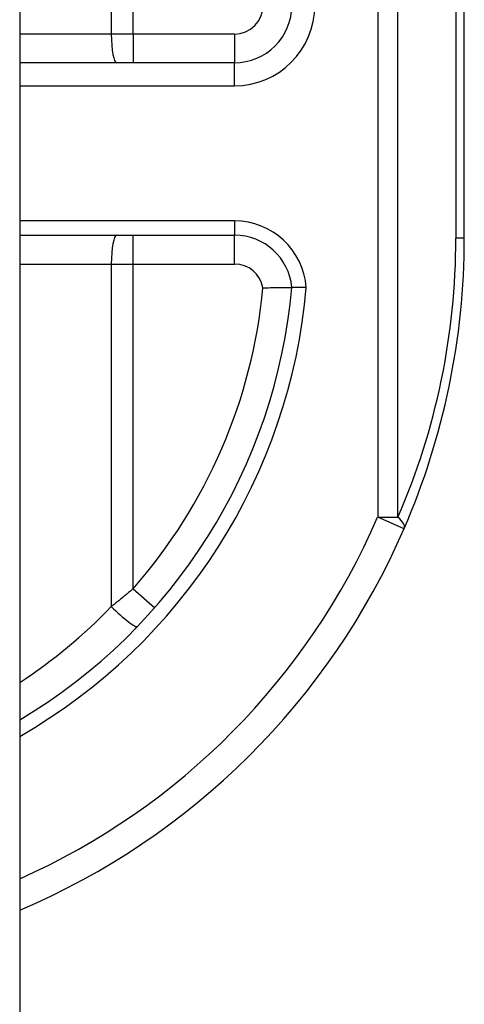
# Model space of a CAD drawing. Header units: inches. Extents: x 4.1 to 98, y 5.9 to 52.5.
# Tile 67 of 79: x 59.287 to 59.592, y 19.344 to 20.018. Entities that reach past the tile are written whole.
import ezdxf

# ---------------------------------------------------------------- set-up
doc = ezdxf.new("R2010")
doc.units = ezdxf.units.IN
doc.header["$MEASUREMENT"] = 0
doc.layers.add('Visible Edges(ANSI)', color=7, linetype='Continuous', lineweight=25)
doc.layers.add('Visible Tangent Edges(ANSI)', color=7, linetype='Continuous', lineweight=25)

msp = doc.modelspace()

# ---------------------------------------------------------------- linework, layer by layer
at = {"layer": 'Visible Edges(ANSI)'}
for p, q in [((59.28704, 40.02566), (59.28704, 16.51466)), ((59.59154, 19.86866), (59.59154, 20.23516)), ((59.43406, 19.98873), (59.28704, 19.98873)), ((59.28704, 19.87062), (59.43424, 19.87062))]:
    msp.add_line(p, q, dxfattribs=at)
at = {"layer": 'Visible Edges(ANSI)', "flags": 128}
for points in [[(59.45363, 19.83461), (59.45493, 19.83465), (59.45621, 19.8347), (59.45749, 19.83473), (59.45874, 19.83477), (59.45998, 19.8348), (59.46119, 19.83482), (59.46237, 19.83485), (59.46352, 19.83487), (59.46461, 19.83488), (59.46567, 19.8349), (59.46667, 19.83491), (59.46762, 19.83492), (59.46851, 19.83493), (59.46933, 19.83493), (59.47008, 19.83494), (59.47077, 19.83494), (59.47138, 19.83495), (59.47192, 19.83495), (59.47238, 19.83495), (59.47276, 19.83495), (59.47305, 19.83495), (59.47326, 19.83495), (59.47339, 19.83496), (59.47343, 19.83496)], [(59.48331, 19.83494), (59.48266, 19.83494), (59.48202, 19.83495), (59.48139, 19.83495), (59.48076, 19.83495), (59.48014, 19.83495), (59.47954, 19.83496), (59.47895, 19.83496), (59.47838, 19.83496), (59.47783, 19.83496), (59.4773, 19.83496), (59.47681, 19.83496), (59.47633, 19.83496), (59.47589, 19.83496), (59.47548, 19.83496), (59.4751, 19.83496), (59.47476, 19.83496), (59.47446, 19.83496), (59.47419, 19.83496), (59.47396, 19.83496), (59.47377, 19.83496), (59.47362, 19.83496), (59.47352, 19.83496), (59.47345, 19.83496), (59.47343, 19.83496)]]:
    msp.add_lwpolyline(points, dxfattribs=at)
at = {"layer": 'Visible Edges(ANSI)'}
for centre, radius, start, end in [((59.43406, 20.0281), 0.03937, 270, 0), ((59.43424, 19.83125), 0.03937, 5.39377, 90), ((59.09154, 19.86866), 0.5, 336.55613, 0), ((59.09154, 19.86866), 0.38337, 300.66024, 354.95686), ((59.09154, 19.86866), 0.5, 293.01674, 336.55613)]:
    msp.add_arc(centre, radius, start, end, dxfattribs=at)
at = {"layer": 'Visible Tangent Edges(ANSI)'}
for p, q in [((59.53221, 20.2348), (59.53221, 19.67756)), ((59.54613, 19.67756), (59.54613, 20.2348)), ((59.58578, 20.23509), (59.58578, 19.86866)), ((59.36473, 20.00842), (59.36473, 20.08731)), ((59.34978, 20.08161), (59.34978, 20.00842)), ((59.34978, 20.00842), (59.28704, 20.00842)), ((59.36473, 20.00842), (59.34978, 20.00842)), ((59.36473, 20.00842), (59.36473, 19.98873)), ((59.43406, 20.00842), (59.36473, 20.00842)), ((59.43406, 20.00842), (59.43406, 19.98873)), ((59.43406, 19.97299), (59.43406, 19.98873)), ((59.28704, 19.97299), (59.43406, 19.97299)), ((59.43424, 19.88047), (59.28704, 19.88047)), ((59.43424, 19.88047), (59.43424, 19.87062)), ((59.36473, 19.85094), (59.36473, 19.87062)), ((59.43424, 19.85094), (59.43424, 19.87062)), ((59.59154, 19.86866), (59.58578, 19.86866)), ((59.28704, 19.85094), (59.34978, 19.85094)), ((59.34978, 19.85094), (59.36473, 19.85094)), ((59.34978, 19.85094), (59.34978, 19.61639)), ((59.36473, 19.85094), (59.43424, 19.85094)), ((59.36473, 19.62857), (59.36473, 19.85094)), ((59.53221, 19.67756), (59.54613, 19.67756)), ((59.55027, 19.66973), (59.53221, 19.67756)), ((59.36473, 19.62857), (59.37951, 19.61558))]:
    msp.add_line(p, q, dxfattribs=at)
at = {"layer": 'Visible Tangent Edges(ANSI)', "flags": 128}
msp.add_lwpolyline([(59.36473, 19.62857), (59.36412, 19.62805), (59.36351, 19.62753), (59.36289, 19.62702), (59.36228, 19.6265), (59.36167, 19.62598), (59.36105, 19.62547), (59.36043, 19.62496), (59.35981, 19.62444), (59.35919, 19.62393), (59.35857, 19.62342), (59.35795, 19.62291), (59.35733, 19.6224), (59.35671, 19.62189), (59.35608, 19.62139), (59.35545, 19.62088), (59.35483, 19.62038), (59.3542, 19.61987), (59.35357, 19.61937), (59.35294, 19.61887), (59.35231, 19.61837), (59.35168, 19.61787), (59.35105, 19.61738), (59.35041, 19.61688), (59.34978, 19.61639)], dxfattribs=at)
at = {"layer": 'Visible Tangent Edges(ANSI)'}
for centre, radius, start, end in [((59.43406, 20.0281), 0.05512, 270, 0), ((59.43406, 20.0281), 0.01969, 270, 0), ((59.43424, 19.83125), 0.04921, 4.29598, 90), ((59.10546, 19.86866), 0.48031, 336.55613, 0), ((59.43424, 19.83125), 0.01969, 9.80561, 90), ((59.09154, 19.86866), 0.39322, 299.81372, 355.08131), ((59.09154, 19.86866), 0.36369, 318.68959, 354.62802), ((59.09154, 19.86866), 0.48031, 294.01806, 336.55613), ((59.08781, 19.86866), 0.36369, 303.21761, 316.08136)]:
    msp.add_arc(centre, radius, start, end, dxfattribs=at)
for centre, major_axis, ratio, start_param, end_param in [((59.35352, 20.00842), (0, -0.01969), 0.189796, 4.712389, 6.283185), ((59.35352, 19.85094), (0, 0.01969), 0.189796, 0, 1.570796), ((59.53221, 19.67756), (0.01806, -0.00783), 0.369668, 0, 0.864875), ((59.35352, 19.61639), (0.01418, -0.01365), 0.132897, 4.575244, 6.283185)]:
    msp.add_ellipse(centre, major_axis=major_axis, ratio=ratio, start_param=start_param, end_param=end_param, dxfattribs=at)

doc.saveas('drawing.dxf')
